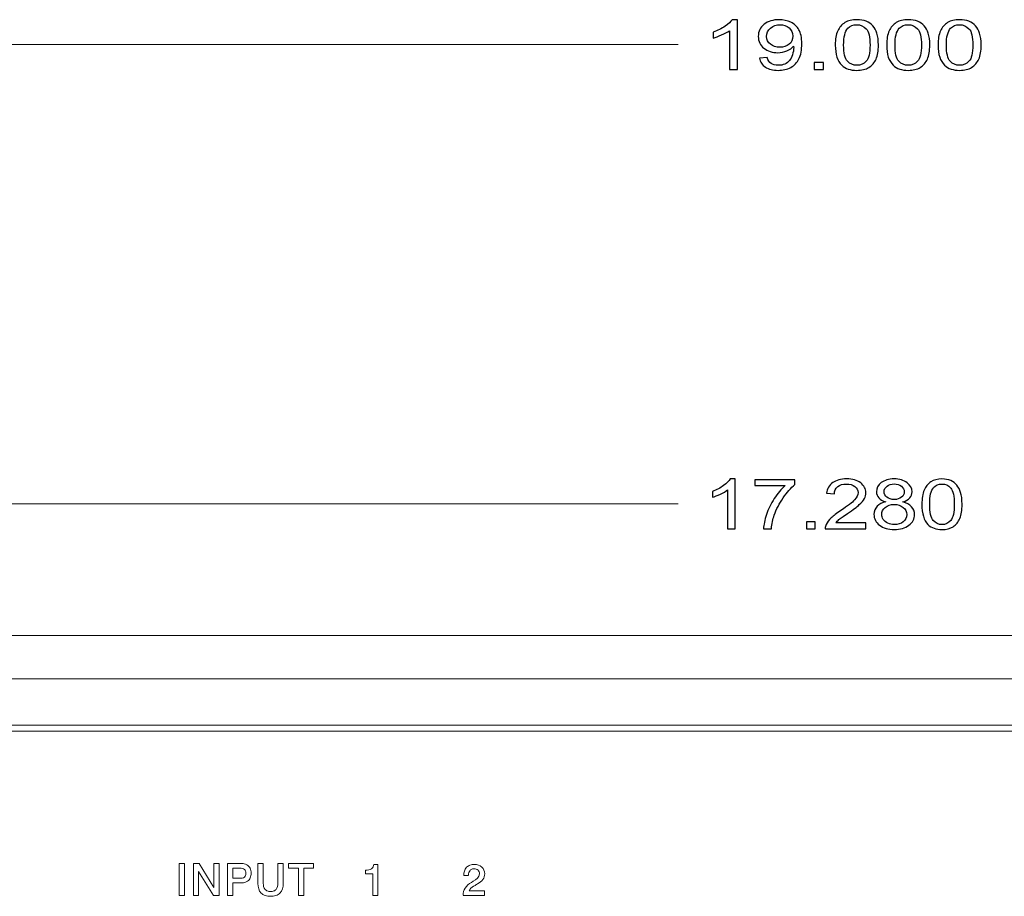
# Model space of a CAD drawing. Header units: inches. Extents: x 0 to 54.8, y -1.5 to 18.4.
# Tile 7 of 43: x 7.4 to 9.9, y 1 to 3.2. Entities that reach past the tile are written whole.
import ezdxf

# ---------------------------------------------------------------- set-up
doc = ezdxf.new("R2010")
doc.units = ezdxf.units.IN
doc.header["$MEASUREMENT"] = 0
doc.layers.get('0').update_dxf_attribs({"color": 8})
doc.layers.add('DIM', color=5, linetype='Continuous')
doc.layers.add('SCREEN', color=5, linetype='Continuous')

msp = doc.modelspace()

# ---------------------------------------------------------------- linework, layer by layer
at = {"lineweight": 5}
for points in [[(18.14, 1.7), (18.14, 1.7), (0.86, 1.7), (0.86, 1.7)], [(18.14, 1.591), (18.14, 1.591), (0.86, 1.591), (0.86, 1.591)], [(18.14, 1.475), (18.14, 1.475), (0.86, 1.475), (0.86, 1.475)], [(18.125, 1.46), (18.125, 1.46), (0.875, 1.46), (0.875, 1.46)]]:
    msp.add_open_spline(points, degree=3, dxfattribs=at)
at = {"layer": 'DIM'}
for points, knots in [([(9.2112, 3.1177), (9.2112, 3.1177), (9.1909, 3.1177), (9.1909, 3.1177), (9.1909, 3.1177), (9.1909, 3.1177), (9.1909, 3.215), (9.1909, 3.215), (9.1909, 3.215), (9.186, 3.2115), (9.1796, 3.208), (9.1716, 3.2045), (9.1716, 3.2045), (9.1636, 3.201), (9.1565, 3.1983), (9.1502, 3.1966), (9.1502, 3.1966), (9.1502, 3.1966), (9.1502, 3.2113), (9.1502, 3.2113), (9.1502, 3.2113), (9.1616, 3.2153), (9.1715, 3.2202), (9.18, 3.2259), (9.18, 3.2259), (9.1885, 3.2316), (9.1946, 3.2372), (9.1981, 3.2425), (9.1981, 3.2425), (9.1981, 3.2425), (9.2112, 3.2425), (9.2112, 3.2425), (9.2112, 3.2425), (9.2112, 3.2425), (9.2112, 3.1177), (9.2112, 3.1177)], [0, 0, 0, 0, 0.111111, 0.111111, 0.111111, 0.111111, 0.222222, 0.222222, 0.222222, 0.222222, 0.333333, 0.333333, 0.333333, 0.333333, 0.444444, 0.444444, 0.444444, 0.444444, 0.555556, 0.555556, 0.555556, 0.555556, 0.666667, 0.666667, 0.666667, 0.666667, 0.777778, 0.777778, 0.777778, 0.777778, 0.888889, 0.888889, 0.888889, 0.888889, 1, 1, 1, 1]), ([(9.2663, 3.1465), (9.2663, 3.1465), (9.2859, 3.1478), (9.2859, 3.1478), (9.2859, 3.1478), (9.2875, 3.1409), (9.2907, 3.1359), (9.2954, 3.1328), (9.2954, 3.1328), (9.3, 3.1297), (9.306, 3.1282), (9.3133, 3.1282), (9.3133, 3.1282), (9.3196, 3.1282), (9.325, 3.1292), (9.3298, 3.1314), (9.3298, 3.1314), (9.3345, 3.1335), (9.3383, 3.1364), (9.3413, 3.14), (9.3413, 3.14), (9.3444, 3.1436), (9.3469, 3.1484), (9.3489, 3.1545), (9.3489, 3.1545), (9.3509, 3.1606), (9.352, 3.1668), (9.352, 3.1732), (9.352, 3.1732), (9.352, 3.1738), (9.3519, 3.1749), (9.3518, 3.1762), (9.3518, 3.1762), (9.3478, 3.1714), (9.3422, 3.1674), (9.3352, 3.1644), (9.3352, 3.1644), (9.3281, 3.1614), (9.3205, 3.1599), (9.3123, 3.1599), (9.3123, 3.1599), (9.2986, 3.1599), (9.287, 3.1636), (9.2775, 3.1711), (9.2775, 3.1711), (9.268, 3.1785), (9.2633, 3.1883), (9.2633, 3.2006), (9.2633, 3.2006), (9.2633, 3.2132), (9.2682, 3.2233), (9.2781, 3.231), (9.2781, 3.231), (9.288, 3.2387), (9.3004, 3.2425), (9.3154, 3.2425), (9.3154, 3.2425), (9.3261, 3.2425), (9.336, 3.2403), (9.3449, 3.236), (9.3449, 3.236), (9.3538, 3.2317), (9.3606, 3.2254), (9.3652, 3.2174), (9.3652, 3.2174), (9.3699, 3.2094), (9.3722, 3.1977), (9.3722, 3.1824), (9.3722, 3.1824), (9.3722, 3.1666), (9.3699, 3.1539), (9.3653, 3.1445), (9.3653, 3.1445), (9.3607, 3.1351), (9.3539, 3.1279), (9.3448, 3.123), (9.3448, 3.123), (9.3357, 3.1181), (9.3251, 3.1156), (9.3129, 3.1156), (9.3129, 3.1156), (9.2999, 3.1156), (9.2893, 3.1183), (9.2811, 3.1237), (9.2811, 3.1237), (9.2729, 3.1291), (9.268, 3.1367), (9.2663, 3.1465)], [0, 0, 0, 0, 0.045455, 0.045455, 0.045455, 0.045455, 0.090909, 0.090909, 0.090909, 0.090909, 0.136364, 0.136364, 0.136364, 0.136364, 0.181818, 0.181818, 0.181818, 0.181818, 0.227273, 0.227273, 0.227273, 0.227273, 0.272727, 0.272727, 0.272727, 0.272727, 0.318182, 0.318182, 0.318182, 0.318182, 0.363636, 0.363636, 0.363636, 0.363636, 0.409091, 0.409091, 0.409091, 0.409091, 0.454545, 0.454545, 0.454545, 0.454545, 0.5, 0.5, 0.5, 0.5, 0.545455, 0.545455, 0.545455, 0.545455, 0.590909, 0.590909, 0.590909, 0.590909, 0.636364, 0.636364, 0.636364, 0.636364, 0.681818, 0.681818, 0.681818, 0.681818, 0.727273, 0.727273, 0.727273, 0.727273, 0.772727, 0.772727, 0.772727, 0.772727, 0.818182, 0.818182, 0.818182, 0.818182, 0.863636, 0.863636, 0.863636, 0.863636, 0.909091, 0.909091, 0.909091, 0.909091, 0.954545, 0.954545, 0.954545, 0.954545, 1, 1, 1, 1]), ([(9.4562, 3.179), (9.4562, 3.1937), (9.4582, 3.2056), (9.4623, 3.2145), (9.4623, 3.2145), (9.4663, 3.2235), (9.4723, 3.2304), (9.4803, 3.2352), (9.4803, 3.2352), (9.4882, 3.2401), (9.4982, 3.2425), (9.5102, 3.2425), (9.5102, 3.2425), (9.5191, 3.2425), (9.5269, 3.2412), (9.5336, 3.2385), (9.5336, 3.2385), (9.5403, 3.2358), (9.5458, 3.2319), (9.5502, 3.2269), (9.5502, 3.2269), (9.5546, 3.2218), (9.558, 3.2157), (9.5605, 3.2084), (9.5605, 3.2084), (9.563, 3.2011), (9.5642, 3.1914), (9.5642, 3.179), (9.5642, 3.179), (9.5642, 3.1644), (9.5622, 3.1527), (9.5583, 3.1437), (9.5583, 3.1437), (9.5542, 3.1348), (9.5483, 3.1278), (9.5403, 3.1229), (9.5403, 3.1229), (9.5324, 3.1181), (9.5224, 3.1156), (9.5102, 3.1156), (9.5102, 3.1156), (9.4942, 3.1156), (9.4817, 3.1199), (9.4726, 3.1285), (9.4726, 3.1285), (9.4617, 3.1388), (9.4562, 3.1557), (9.4562, 3.179)], [0, 0, 0, 0, 0.083333, 0.083333, 0.083333, 0.083333, 0.166667, 0.166667, 0.166667, 0.166667, 0.25, 0.25, 0.25, 0.25, 0.333333, 0.333333, 0.333333, 0.333333, 0.416667, 0.416667, 0.416667, 0.416667, 0.5, 0.5, 0.5, 0.5, 0.583333, 0.583333, 0.583333, 0.583333, 0.666667, 0.666667, 0.666667, 0.666667, 0.75, 0.75, 0.75, 0.75, 0.833333, 0.833333, 0.833333, 0.833333, 0.916667, 0.916667, 0.916667, 0.916667, 1, 1, 1, 1]), ([(9.5849, 3.179), (9.5849, 3.1937), (9.5869, 3.2056), (9.591, 3.2145), (9.591, 3.2145), (9.595, 3.2235), (9.601, 3.2304), (9.6089, 3.2352), (9.6089, 3.2352), (9.6169, 3.2401), (9.6269, 3.2425), (9.6389, 3.2425), (9.6389, 3.2425), (9.6478, 3.2425), (9.6556, 3.2412), (9.6623, 3.2385), (9.6623, 3.2385), (9.669, 3.2358), (9.6745, 3.2319), (9.6789, 3.2269), (9.6789, 3.2269), (9.6833, 3.2218), (9.6867, 3.2157), (9.6892, 3.2084), (9.6892, 3.2084), (9.6917, 3.2011), (9.6929, 3.1914), (9.6929, 3.179), (9.6929, 3.179), (9.6929, 3.1644), (9.6909, 3.1527), (9.6869, 3.1437), (9.6869, 3.1437), (9.6829, 3.1348), (9.6769, 3.1278), (9.669, 3.1229), (9.669, 3.1229), (9.6611, 3.1181), (9.651, 3.1156), (9.6389, 3.1156), (9.6389, 3.1156), (9.6229, 3.1156), (9.6104, 3.1199), (9.6013, 3.1285), (9.6013, 3.1285), (9.5904, 3.1388), (9.5849, 3.1557), (9.5849, 3.179)], [0, 0, 0, 0, 0.083333, 0.083333, 0.083333, 0.083333, 0.166667, 0.166667, 0.166667, 0.166667, 0.25, 0.25, 0.25, 0.25, 0.333333, 0.333333, 0.333333, 0.333333, 0.416667, 0.416667, 0.416667, 0.416667, 0.5, 0.5, 0.5, 0.5, 0.583333, 0.583333, 0.583333, 0.583333, 0.666667, 0.666667, 0.666667, 0.666667, 0.75, 0.75, 0.75, 0.75, 0.833333, 0.833333, 0.833333, 0.833333, 0.916667, 0.916667, 0.916667, 0.916667, 1, 1, 1, 1]), ([(9.7136, 3.179), (9.7136, 3.1937), (9.7156, 3.2056), (9.7196, 3.2145), (9.7196, 3.2145), (9.7236, 3.2235), (9.7296, 3.2304), (9.7376, 3.2352), (9.7376, 3.2352), (9.7455, 3.2401), (9.7555, 3.2425), (9.7676, 3.2425), (9.7676, 3.2425), (9.7765, 3.2425), (9.7843, 3.2412), (9.791, 3.2385), (9.791, 3.2385), (9.7977, 3.2358), (9.8032, 3.2319), (9.8076, 3.2269), (9.8076, 3.2269), (9.8119, 3.2218), (9.8154, 3.2157), (9.8178, 3.2084), (9.8178, 3.2084), (9.8203, 3.2011), (9.8216, 3.1914), (9.8216, 3.179), (9.8216, 3.179), (9.8216, 3.1644), (9.8196, 3.1527), (9.8156, 3.1437), (9.8156, 3.1437), (9.8116, 3.1348), (9.8056, 3.1278), (9.7977, 3.1229), (9.7977, 3.1229), (9.7897, 3.1181), (9.7797, 3.1156), (9.7676, 3.1156), (9.7676, 3.1156), (9.7516, 3.1156), (9.7391, 3.1199), (9.73, 3.1285), (9.73, 3.1285), (9.719, 3.1388), (9.7136, 3.1557), (9.7136, 3.179)], [0, 0, 0, 0, 0.083333, 0.083333, 0.083333, 0.083333, 0.166667, 0.166667, 0.166667, 0.166667, 0.25, 0.25, 0.25, 0.25, 0.333333, 0.333333, 0.333333, 0.333333, 0.416667, 0.416667, 0.416667, 0.416667, 0.5, 0.5, 0.5, 0.5, 0.583333, 0.583333, 0.583333, 0.583333, 0.666667, 0.666667, 0.666667, 0.666667, 0.75, 0.75, 0.75, 0.75, 0.833333, 0.833333, 0.833333, 0.833333, 0.916667, 0.916667, 0.916667, 0.916667, 1, 1, 1, 1]), ([(9.3496, 3.2013), (9.3496, 3.2101), (9.3465, 3.217), (9.3403, 3.2222), (9.3403, 3.2222), (9.334, 3.2273), (9.3266, 3.2299), (9.3178, 3.2299), (9.3178, 3.2299), (9.3088, 3.2299), (9.3009, 3.2271), (9.2942, 3.2216), (9.2942, 3.2216), (9.2875, 3.216), (9.2842, 3.2089), (9.2842, 3.2001), (9.2842, 3.2001), (9.2842, 3.1921), (9.2874, 3.1857), (9.2937, 3.1808), (9.2937, 3.1808), (9.3001, 3.1758), (9.3079, 3.1734), (9.3173, 3.1734), (9.3173, 3.1734), (9.3267, 3.1734), (9.3344, 3.1758), (9.3405, 3.1808), (9.3405, 3.1808), (9.3466, 3.1857), (9.3496, 3.1926), (9.3496, 3.2013)], [0, 0, 0, 0, 0.125, 0.125, 0.125, 0.125, 0.25, 0.25, 0.25, 0.25, 0.375, 0.375, 0.375, 0.375, 0.5, 0.5, 0.5, 0.5, 0.625, 0.625, 0.625, 0.625, 0.75, 0.75, 0.75, 0.75, 0.875, 0.875, 0.875, 0.875, 1, 1, 1, 1]), ([(9.4771, 3.179), (9.4771, 3.1586), (9.4803, 3.1451), (9.4867, 3.1383), (9.4867, 3.1383), (9.4931, 3.1315), (9.5009, 3.1282), (9.5102, 3.1282), (9.5102, 3.1282), (9.5196, 3.1282), (9.5274, 3.1316), (9.5338, 3.1383), (9.5338, 3.1383), (9.5401, 3.1451), (9.5433, 3.1587), (9.5433, 3.179), (9.5433, 3.179), (9.5433, 3.1995), (9.5401, 3.2131), (9.5338, 3.2198), (9.5338, 3.2198), (9.5274, 3.2265), (9.5195, 3.2299), (9.51, 3.2299), (9.51, 3.2299), (9.5006, 3.2299), (9.4932, 3.2269), (9.4876, 3.221), (9.4876, 3.221), (9.4806, 3.2134), (9.4771, 3.1994), (9.4771, 3.179)], [0, 0, 0, 0, 0.125, 0.125, 0.125, 0.125, 0.25, 0.25, 0.25, 0.25, 0.375, 0.375, 0.375, 0.375, 0.5, 0.5, 0.5, 0.5, 0.625, 0.625, 0.625, 0.625, 0.75, 0.75, 0.75, 0.75, 0.875, 0.875, 0.875, 0.875, 1, 1, 1, 1]), ([(9.6058, 3.179), (9.6058, 3.1586), (9.609, 3.1451), (9.6154, 3.1383), (9.6154, 3.1383), (9.6217, 3.1315), (9.6296, 3.1282), (9.6389, 3.1282), (9.6389, 3.1282), (9.6483, 3.1282), (9.6561, 3.1316), (9.6624, 3.1383), (9.6624, 3.1383), (9.6688, 3.1451), (9.672, 3.1587), (9.672, 3.179), (9.672, 3.179), (9.672, 3.1995), (9.6688, 3.2131), (9.6624, 3.2198), (9.6624, 3.2198), (9.6561, 3.2265), (9.6482, 3.2299), (9.6387, 3.2299), (9.6387, 3.2299), (9.6293, 3.2299), (9.6219, 3.2269), (9.6163, 3.221), (9.6163, 3.221), (9.6093, 3.2134), (9.6058, 3.1994), (9.6058, 3.179)], [0, 0, 0, 0, 0.125, 0.125, 0.125, 0.125, 0.25, 0.25, 0.25, 0.25, 0.375, 0.375, 0.375, 0.375, 0.5, 0.5, 0.5, 0.5, 0.625, 0.625, 0.625, 0.625, 0.75, 0.75, 0.75, 0.75, 0.875, 0.875, 0.875, 0.875, 1, 1, 1, 1]), ([(9.7345, 3.179), (9.7345, 3.1586), (9.7377, 3.1451), (9.744, 3.1383), (9.744, 3.1383), (9.7504, 3.1315), (9.7582, 3.1282), (9.7676, 3.1282), (9.7676, 3.1282), (9.7769, 3.1282), (9.7848, 3.1316), (9.7911, 3.1383), (9.7911, 3.1383), (9.7975, 3.1451), (9.8007, 3.1587), (9.8007, 3.179), (9.8007, 3.179), (9.8007, 3.1995), (9.7975, 3.2131), (9.7911, 3.2198), (9.7911, 3.2198), (9.7848, 3.2265), (9.7769, 3.2299), (9.7674, 3.2299), (9.7674, 3.2299), (9.758, 3.2299), (9.7505, 3.2269), (9.745, 3.221), (9.745, 3.221), (9.738, 3.2134), (9.7345, 3.1994), (9.7345, 3.179)], [0, 0, 0, 0, 0.125, 0.125, 0.125, 0.125, 0.25, 0.25, 0.25, 0.25, 0.375, 0.375, 0.375, 0.375, 0.5, 0.5, 0.5, 0.5, 0.625, 0.625, 0.625, 0.625, 0.75, 0.75, 0.75, 0.75, 0.875, 0.875, 0.875, 0.875, 1, 1, 1, 1]), ([(9.4034, 3.1177), (9.4034, 3.1177), (9.4034, 3.1351), (9.4034, 3.1351), (9.4034, 3.1351), (9.4034, 3.1351), (9.4265, 3.1351), (9.4265, 3.1351), (9.4265, 3.1351), (9.4265, 3.1351), (9.4265, 3.1177), (9.4265, 3.1177), (9.4265, 3.1177), (9.4265, 3.1177), (9.4034, 3.1177), (9.4034, 3.1177)], [0, 0, 0, 0, 0.25, 0.25, 0.25, 0.25, 0.5, 0.5, 0.5, 0.5, 0.75, 0.75, 0.75, 0.75, 1, 1, 1, 1]), ([(9.2053, 1.9671), (9.2053, 1.9671), (9.1863, 1.9671), (9.1863, 1.9671), (9.1863, 1.9671), (9.1863, 1.9671), (9.1863, 2.0643), (9.1863, 2.0643), (9.1863, 2.0643), (9.1818, 2.0608), (9.1758, 2.0573), (9.1684, 2.0538), (9.1684, 2.0538), (9.161, 2.0503), (9.1543, 2.0477), (9.1484, 2.0459), (9.1484, 2.0459), (9.1484, 2.0459), (9.1484, 2.0606), (9.1484, 2.0606), (9.1484, 2.0606), (9.159, 2.0647), (9.1683, 2.0695), (9.1762, 2.0752), (9.1762, 2.0752), (9.1841, 2.081), (9.1898, 2.0865), (9.1931, 2.0919), (9.1931, 2.0919), (9.1931, 2.0919), (9.2053, 2.0919), (9.2053, 2.0919), (9.2053, 2.0919), (9.2053, 2.0919), (9.2053, 1.9671), (9.2053, 1.9671)], [0, 0, 0, 0, 0.111111, 0.111111, 0.111111, 0.111111, 0.222222, 0.222222, 0.222222, 0.222222, 0.333333, 0.333333, 0.333333, 0.333333, 0.444444, 0.444444, 0.444444, 0.444444, 0.555556, 0.555556, 0.555556, 0.555556, 0.666667, 0.666667, 0.666667, 0.666667, 0.777778, 0.777778, 0.777778, 0.777778, 0.888889, 0.888889, 0.888889, 0.888889, 1, 1, 1, 1]), ([(9.255, 2.0751), (9.255, 2.0751), (9.255, 2.0897), (9.255, 2.0897), (9.255, 2.0897), (9.255, 2.0897), (9.3549, 2.0897), (9.3549, 2.0897), (9.3549, 2.0897), (9.3549, 2.0897), (9.3549, 2.0779), (9.3549, 2.0779), (9.3549, 2.0779), (9.3451, 2.0694), (9.3353, 2.0582), (9.3257, 2.0443), (9.3257, 2.0443), (9.316, 2.0304), (9.3086, 2.016), (9.3033, 2.0012), (9.3033, 2.0012), (9.2995, 1.9908), (9.2971, 1.9795), (9.2961, 1.9671), (9.2961, 1.9671), (9.2961, 1.9671), (9.2766, 1.9671), (9.2766, 1.9671), (9.2766, 1.9671), (9.2768, 1.9769), (9.2792, 1.9887), (9.2838, 2.0025), (9.2838, 2.0025), (9.2883, 2.0163), (9.2949, 2.0297), (9.3034, 2.0426), (9.3034, 2.0426), (9.3119, 2.0554), (9.321, 2.0663), (9.3306, 2.0751), (9.3306, 2.0751), (9.3306, 2.0751), (9.255, 2.0751), (9.255, 2.0751)], [0, 0, 0, 0, 0.090909, 0.090909, 0.090909, 0.090909, 0.181818, 0.181818, 0.181818, 0.181818, 0.272727, 0.272727, 0.272727, 0.272727, 0.363636, 0.363636, 0.363636, 0.363636, 0.454545, 0.454545, 0.454545, 0.454545, 0.545455, 0.545455, 0.545455, 0.545455, 0.636364, 0.636364, 0.636364, 0.636364, 0.727273, 0.727273, 0.727273, 0.727273, 0.818182, 0.818182, 0.818182, 0.818182, 0.909091, 0.909091, 0.909091, 0.909091, 1, 1, 1, 1]), ([(9.533, 1.9817), (9.533, 1.9817), (9.533, 1.9671), (9.533, 1.9671), (9.533, 1.9671), (9.533, 1.9671), (9.4311, 1.9671), (9.4311, 1.9671), (9.4311, 1.9671), (9.4309, 1.9707), (9.4316, 1.9743), (9.4333, 1.9777), (9.4333, 1.9777), (9.4358, 1.9833), (9.44, 1.9888), (9.4457, 1.9942), (9.4457, 1.9942), (9.4515, 1.9996), (9.4597, 2.0059), (9.4705, 2.013), (9.4705, 2.013), (9.4873, 2.0241), (9.4986, 2.0329), (9.5045, 2.0394), (9.5045, 2.0394), (9.5104, 2.0458), (9.5133, 2.0519), (9.5133, 2.0577), (9.5133, 2.0577), (9.5133, 2.0637), (9.5106, 2.0688), (9.5053, 2.073), (9.5053, 2.073), (9.4999, 2.0771), (9.4929, 2.0792), (9.4843, 2.0792), (9.4843, 2.0792), (9.4752, 2.0792), (9.4679, 2.077), (9.4624, 2.0726), (9.4624, 2.0726), (9.4569, 2.0682), (9.4541, 2.0621), (9.4541, 2.0543), (9.4541, 2.0543), (9.4541, 2.0543), (9.4346, 2.0559), (9.4346, 2.0559), (9.4346, 2.0559), (9.4359, 2.0676), (9.441, 2.0765), (9.4497, 2.0827), (9.4497, 2.0827), (9.4584, 2.0888), (9.4701, 2.0919), (9.4847, 2.0919), (9.4847, 2.0919), (9.4995, 2.0919), (9.5112, 2.0885), (9.5198, 2.0819), (9.5198, 2.0819), (9.5285, 2.0753), (9.5328, 2.0671), (9.5328, 2.0573), (9.5328, 2.0573), (9.5328, 2.0524), (9.5315, 2.0475), (9.529, 2.0427), (9.529, 2.0427), (9.5265, 2.0379), (9.5223, 2.0328), (9.5164, 2.0275), (9.5164, 2.0275), (9.5106, 2.0222), (9.5008, 2.0149), (9.4872, 2.0056), (9.4872, 2.0056), (9.4759, 1.9979), (9.4686, 1.9927), (9.4654, 1.99), (9.4654, 1.99), (9.4621, 1.9873), (9.4595, 1.9845), (9.4573, 1.9817), (9.4573, 1.9817), (9.4573, 1.9817), (9.533, 1.9817), (9.533, 1.9817)], [0, 0, 0, 0, 0.045455, 0.045455, 0.045455, 0.045455, 0.090909, 0.090909, 0.090909, 0.090909, 0.136364, 0.136364, 0.136364, 0.136364, 0.181818, 0.181818, 0.181818, 0.181818, 0.227273, 0.227273, 0.227273, 0.227273, 0.272727, 0.272727, 0.272727, 0.272727, 0.318182, 0.318182, 0.318182, 0.318182, 0.363636, 0.363636, 0.363636, 0.363636, 0.409091, 0.409091, 0.409091, 0.409091, 0.454545, 0.454545, 0.454545, 0.454545, 0.5, 0.5, 0.5, 0.5, 0.545455, 0.545455, 0.545455, 0.545455, 0.590909, 0.590909, 0.590909, 0.590909, 0.636364, 0.636364, 0.636364, 0.636364, 0.681818, 0.681818, 0.681818, 0.681818, 0.727273, 0.727273, 0.727273, 0.727273, 0.772727, 0.772727, 0.772727, 0.772727, 0.818182, 0.818182, 0.818182, 0.818182, 0.863636, 0.863636, 0.863636, 0.863636, 0.909091, 0.909091, 0.909091, 0.909091, 0.954545, 0.954545, 0.954545, 0.954545, 1, 1, 1, 1]), ([(9.5825, 2.0345), (9.5746, 2.0368), (9.5688, 2.0401), (9.565, 2.0444), (9.565, 2.0444), (9.5612, 2.0487), (9.5593, 2.0538), (9.5593, 2.0598), (9.5593, 2.0598), (9.5593, 2.0689), (9.5633, 2.0764), (9.5714, 2.0826), (9.5714, 2.0826), (9.5795, 2.0888), (9.5902, 2.0919), (9.6036, 2.0919), (9.6036, 2.0919), (9.617, 2.0919), (9.6279, 2.0887), (9.6361, 2.0824), (9.6361, 2.0824), (9.6443, 2.0761), (9.6484, 2.0684), (9.6484, 2.0594), (9.6484, 2.0594), (9.6484, 2.0536), (9.6465, 2.0486), (9.6428, 2.0443), (9.6428, 2.0443), (9.639, 2.0401), (9.6333, 2.0368), (9.6257, 2.0345), (9.6257, 2.0345), (9.6351, 2.032), (9.6424, 2.028), (9.6473, 2.0224), (9.6473, 2.0224), (9.6522, 2.0169), (9.6547, 2.0103), (9.6547, 2.0026), (9.6547, 2.0026), (9.6547, 1.992), (9.65, 1.983), (9.6407, 1.9758), (9.6407, 1.9758), (9.6314, 1.9686), (9.6191, 1.965), (9.6039, 1.965), (9.6039, 1.965), (9.5887, 1.965), (9.5764, 1.9686), (9.5671, 1.9758), (9.5671, 1.9758), (9.5577, 1.9831), (9.5531, 1.9922), (9.5531, 2.003), (9.5531, 2.003), (9.5531, 2.0111), (9.5556, 2.0179), (9.5607, 2.0233), (9.5607, 2.0233), (9.5658, 2.0288), (9.573, 2.0325), (9.5825, 2.0345)], [0, 0, 0, 0, 0.0625, 0.0625, 0.0625, 0.0625, 0.125, 0.125, 0.125, 0.125, 0.1875, 0.1875, 0.1875, 0.1875, 0.25, 0.25, 0.25, 0.25, 0.3125, 0.3125, 0.3125, 0.3125, 0.375, 0.375, 0.375, 0.375, 0.4375, 0.4375, 0.4375, 0.4375, 0.5, 0.5, 0.5, 0.5, 0.5625, 0.5625, 0.5625, 0.5625, 0.625, 0.625, 0.625, 0.625, 0.6875, 0.6875, 0.6875, 0.6875, 0.75, 0.75, 0.75, 0.75, 0.8125, 0.8125, 0.8125, 0.8125, 0.875, 0.875, 0.875, 0.875, 0.9375, 0.9375, 0.9375, 0.9375, 1, 1, 1, 1]), ([(9.5786, 2.0603), (9.5786, 2.0545), (9.581, 2.0496), (9.5857, 2.0459), (9.5857, 2.0459), (9.5904, 2.0422), (9.5965, 2.0403), (9.604, 2.0403), (9.604, 2.0403), (9.6113, 2.0403), (9.6173, 2.0422), (9.622, 2.0459), (9.622, 2.0459), (9.6266, 2.0496), (9.6289, 2.0541), (9.6289, 2.0595), (9.6289, 2.0595), (9.6289, 2.0651), (9.6266, 2.0698), (9.6217, 2.0736), (9.6217, 2.0736), (9.6169, 2.0774), (9.611, 2.0793), (9.6038, 2.0793), (9.6038, 2.0793), (9.5966, 2.0793), (9.5906, 2.0774), (9.5858, 2.0737), (9.5858, 2.0737), (9.581, 2.07), (9.5786, 2.0655), (9.5786, 2.0603)], [0, 0, 0, 0, 0.125, 0.125, 0.125, 0.125, 0.25, 0.25, 0.25, 0.25, 0.375, 0.375, 0.375, 0.375, 0.5, 0.5, 0.5, 0.5, 0.625, 0.625, 0.625, 0.625, 0.75, 0.75, 0.75, 0.75, 0.875, 0.875, 0.875, 0.875, 1, 1, 1, 1]), ([(9.6731, 2.0284), (9.6731, 2.0431), (9.675, 2.0549), (9.6788, 2.0638), (9.6788, 2.0638), (9.6825, 2.0728), (9.6881, 2.0797), (9.6955, 2.0846), (9.6955, 2.0846), (9.7029, 2.0894), (9.7122, 2.0919), (9.7234, 2.0919), (9.7234, 2.0919), (9.7317, 2.0919), (9.739, 2.0905), (9.7452, 2.0878), (9.7452, 2.0878), (9.7514, 2.0852), (9.7566, 2.0813), (9.7607, 2.0762), (9.7607, 2.0762), (9.7647, 2.0711), (9.7679, 2.065), (9.7702, 2.0577), (9.7702, 2.0577), (9.7726, 2.0505), (9.7737, 2.0407), (9.7737, 2.0284), (9.7737, 2.0284), (9.7737, 2.0138), (9.7718, 2.002), (9.7681, 1.9931), (9.7681, 1.9931), (9.7644, 1.9841), (9.7588, 1.9772), (9.7514, 1.9723), (9.7514, 1.9723), (9.744, 1.9674), (9.7347, 1.965), (9.7234, 1.965), (9.7234, 1.965), (9.7085, 1.965), (9.6969, 1.9692), (9.6884, 1.9778), (9.6884, 1.9778), (9.6782, 1.9882), (9.6731, 2.005), (9.6731, 2.0284)], [0, 0, 0, 0, 0.083333, 0.083333, 0.083333, 0.083333, 0.166667, 0.166667, 0.166667, 0.166667, 0.25, 0.25, 0.25, 0.25, 0.333333, 0.333333, 0.333333, 0.333333, 0.416667, 0.416667, 0.416667, 0.416667, 0.5, 0.5, 0.5, 0.5, 0.583333, 0.583333, 0.583333, 0.583333, 0.666667, 0.666667, 0.666667, 0.666667, 0.75, 0.75, 0.75, 0.75, 0.833333, 0.833333, 0.833333, 0.833333, 0.916667, 0.916667, 0.916667, 0.916667, 1, 1, 1, 1]), ([(9.6926, 2.0284), (9.6926, 2.008), (9.6956, 1.9944), (9.7015, 1.9876), (9.7015, 1.9876), (9.7074, 1.9809), (9.7147, 1.9775), (9.7234, 1.9775), (9.7234, 1.9775), (9.7321, 1.9775), (9.7394, 1.9809), (9.7453, 1.9877), (9.7453, 1.9877), (9.7513, 1.9944), (9.7542, 2.008), (9.7542, 2.0284), (9.7542, 2.0284), (9.7542, 2.0488), (9.7513, 2.0624), (9.7453, 2.0691), (9.7453, 2.0691), (9.7394, 2.0759), (9.7321, 2.0792), (9.7232, 2.0792), (9.7232, 2.0792), (9.7145, 2.0792), (9.7076, 2.0762), (9.7024, 2.0703), (9.7024, 2.0703), (9.6959, 2.0628), (9.6926, 2.0488), (9.6926, 2.0284)], [0, 0, 0, 0, 0.125, 0.125, 0.125, 0.125, 0.25, 0.25, 0.25, 0.25, 0.375, 0.375, 0.375, 0.375, 0.5, 0.5, 0.5, 0.5, 0.625, 0.625, 0.625, 0.625, 0.75, 0.75, 0.75, 0.75, 0.875, 0.875, 0.875, 0.875, 1, 1, 1, 1]), ([(9.5725, 2.0029), (9.5725, 1.9986), (9.5738, 1.9944), (9.5764, 1.9903), (9.5764, 1.9903), (9.5789, 1.9862), (9.5827, 1.9831), (9.5878, 1.9808), (9.5878, 1.9808), (9.5929, 1.9786), (9.5983, 1.9775), (9.6041, 1.9775), (9.6041, 1.9775), (9.6132, 1.9775), (9.6206, 1.9798), (9.6265, 1.9845), (9.6265, 1.9845), (9.6324, 1.9892), (9.6354, 1.9952), (9.6354, 2.0024), (9.6354, 2.0024), (9.6354, 2.0098), (9.6323, 2.0159), (9.6263, 2.0207), (9.6263, 2.0207), (9.6202, 2.0255), (9.6126, 2.0279), (9.6035, 2.0279), (9.6035, 2.0279), (9.5946, 2.0279), (9.5872, 2.0255), (9.5813, 2.0207), (9.5813, 2.0207), (9.5755, 2.016), (9.5725, 2.01), (9.5725, 2.0029)], [0, 0, 0, 0, 0.111111, 0.111111, 0.111111, 0.111111, 0.222222, 0.222222, 0.222222, 0.222222, 0.333333, 0.333333, 0.333333, 0.333333, 0.444444, 0.444444, 0.444444, 0.444444, 0.555556, 0.555556, 0.555556, 0.555556, 0.666667, 0.666667, 0.666667, 0.666667, 0.777778, 0.777778, 0.777778, 0.777778, 0.888889, 0.888889, 0.888889, 0.888889, 1, 1, 1, 1]), ([(9.3842, 1.9671), (9.3842, 1.9671), (9.3842, 1.9845), (9.3842, 1.9845), (9.3842, 1.9845), (9.3842, 1.9845), (9.4058, 1.9845), (9.4058, 1.9845), (9.4058, 1.9845), (9.4058, 1.9845), (9.4058, 1.9671), (9.4058, 1.9671), (9.4058, 1.9671), (9.4058, 1.9671), (9.3842, 1.9671), (9.3842, 1.9671)], [0, 0, 0, 0, 0.25, 0.25, 0.25, 0.25, 0.5, 0.5, 0.5, 0.5, 0.75, 0.75, 0.75, 0.75, 1, 1, 1, 1])]:
    msp.add_open_spline(points, degree=3, knots=knots, dxfattribs=at)
at = {"layer": 'DIM', "lineweight": 5}
for points in [[(0, 3.1802), (0, 3.1802), (9.0625, 3.1802), (9.0625, 3.1802)], [(9.0625, 3.1802), (9.0625, 3.1802), (9.0625, 3.1802), (9.0625, 3.1802)], [(0.86, 2.0296), (0.86, 2.0296), (9.0625, 2.0296), (9.0625, 2.0296)], [(9.0625, 2.0296), (9.0625, 2.0296), (9.0625, 2.0296), (9.0625, 2.0296)]]:
    msp.add_open_spline(points, degree=3, dxfattribs=at)
at = {"layer": 'SCREEN', "lineweight": 5}
for points in [[(7.8133, 1.1283), (7.8133, 1.1283), (7.8133, 1.1283), (7.8133, 1.1283)], [(7.8133, 1.0484), (7.8133, 1.0484), (7.8133, 1.1283), (7.8133, 1.1283)], [(7.8133, 1.1283), (7.8133, 1.1283), (7.8266, 1.1283), (7.8266, 1.1283)], [(7.8266, 1.1283), (7.8266, 1.1283), (7.8266, 1.1283), (7.8266, 1.1283)], [(7.8266, 1.1283), (7.8266, 1.1283), (7.8266, 1.0484), (7.8266, 1.0484)], [(7.8266, 1.1283), (7.8266, 1.1283), (7.8266, 1.1283), (7.8266, 1.1283)], [(7.8486, 1.1283), (7.8486, 1.1283), (7.8486, 1.1283), (7.8486, 1.1283)], [(7.8486, 1.0484), (7.8486, 1.0484), (7.8486, 1.1283), (7.8486, 1.1283)], [(7.8486, 1.1283), (7.8486, 1.1283), (7.8627, 1.1283), (7.8627, 1.1283)], [(7.8627, 1.1283), (7.8627, 1.1283), (7.8999, 1.0685), (7.8999, 1.0685)], [(7.8627, 1.1283), (7.8627, 1.1283), (7.8627, 1.1283), (7.8627, 1.1283)], [(7.8999, 1.1283), (7.8999, 1.1283), (7.8999, 1.1283), (7.8999, 1.1283)], [(7.8999, 1.0685), (7.8999, 1.0685), (7.8999, 1.1283), (7.8999, 1.1283)], [(7.8999, 1.1283), (7.8999, 1.1283), (7.9127, 1.1283), (7.9127, 1.1283)], [(7.9127, 1.1283), (7.9127, 1.1283), (7.9127, 1.1283), (7.9127, 1.1283)], [(7.9127, 1.1283), (7.9127, 1.1283), (7.9127, 1.0484), (7.9127, 1.0484)], [(7.9127, 1.1283), (7.9127, 1.1283), (7.9127, 1.1283), (7.9127, 1.1283)], [(7.9343, 1.1283), (7.9343, 1.1283), (7.9343, 1.1283), (7.9343, 1.1283)], [(7.9343, 1.0484), (7.9343, 1.0484), (7.9343, 1.1283), (7.9343, 1.1283)], [(7.9343, 1.1283), (7.9343, 1.1283), (7.9647, 1.1283), (7.9647, 1.1283)], [(7.9476, 1.1167), (7.9476, 1.1167), (7.9476, 1.1167), (7.9476, 1.1167)], [(7.9476, 1.1167), (7.9476, 1.1167), (7.9476, 1.0915), (7.9476, 1.0915)], [(7.9656, 1.1167), (7.9656, 1.1167), (7.9476, 1.1167), (7.9476, 1.1167)], [(7.9647, 1.1283), (7.9647, 1.1283), (7.9647, 1.1283), (7.9647, 1.1283)], [(7.9656, 1.1167), (7.9656, 1.1167), (7.9656, 1.1167), (7.9656, 1.1167)], [(8.0102, 1.1283), (8.0102, 1.1283), (8.0102, 1.1283), (8.0102, 1.1283)], [(8.0102, 1.0779), (8.0102, 1.0779), (8.0102, 1.1283), (8.0102, 1.1283)], [(8.0102, 1.1283), (8.0102, 1.1283), (8.0236, 1.1283), (8.0236, 1.1283)], [(8.0236, 1.1283), (8.0236, 1.1283), (8.0236, 1.1283), (8.0236, 1.1283)], [(8.0236, 1.1283), (8.0236, 1.1283), (8.0236, 1.0786), (8.0236, 1.0786)], [(8.0236, 1.1283), (8.0236, 1.1283), (8.0236, 1.1283), (8.0236, 1.1283)], [(8.0601, 1.1283), (8.0601, 1.1283), (8.0601, 1.1283), (8.0601, 1.1283)], [(8.0601, 1.0786), (8.0601, 1.0786), (8.0601, 1.1283), (8.0601, 1.1283)], [(8.0601, 1.1283), (8.0601, 1.1283), (8.0735, 1.1283), (8.0735, 1.1283)], [(8.0735, 1.1283), (8.0735, 1.1283), (8.0735, 1.1283), (8.0735, 1.1283)], [(8.0735, 1.1283), (8.0735, 1.1283), (8.0735, 1.0779), (8.0735, 1.0779)], [(8.0735, 1.1283), (8.0735, 1.1283), (8.0735, 1.1283), (8.0735, 1.1283)], [(8.0871, 1.1283), (8.0871, 1.1283), (8.0871, 1.1283), (8.0871, 1.1283)], [(8.0871, 1.1166), (8.0871, 1.1166), (8.0871, 1.1283), (8.0871, 1.1283)], [(8.0871, 1.1283), (8.0871, 1.1283), (8.1495, 1.1283), (8.1495, 1.1283)], [(8.1117, 1.1166), (8.1117, 1.1166), (8.0871, 1.1166), (8.0871, 1.1166)], [(8.1117, 1.1166), (8.1117, 1.1166), (8.1117, 1.1166), (8.1117, 1.1166)], [(8.1117, 1.0484), (8.1117, 1.0484), (8.1117, 1.1166), (8.1117, 1.1166)], [(8.1117, 1.1166), (8.1117, 1.1166), (8.1117, 1.1166), (8.1117, 1.1166)], [(8.125, 1.1166), (8.125, 1.1166), (8.125, 1.1166), (8.125, 1.1166)], [(8.125, 1.1166), (8.125, 1.1166), (8.125, 1.0484), (8.125, 1.0484)], [(8.1495, 1.1166), (8.1495, 1.1166), (8.125, 1.1166), (8.125, 1.1166)], [(8.1495, 1.1283), (8.1495, 1.1283), (8.1495, 1.1283), (8.1495, 1.1283)], [(8.1495, 1.1283), (8.1495, 1.1283), (8.1495, 1.1166), (8.1495, 1.1166)], [(8.1495, 1.1283), (8.1495, 1.1283), (8.1495, 1.1283), (8.1495, 1.1283)], [(8.1495, 1.1166), (8.1495, 1.1166), (8.1495, 1.1166), (8.1495, 1.1166)], [(8.2796, 1.1116), (8.2796, 1.1116), (8.2796, 1.1116), (8.2796, 1.1116)], [(8.2796, 1.1026), (8.2796, 1.1026), (8.2796, 1.1116), (8.2796, 1.1116)], [(8.3005, 1.1261), (8.3005, 1.1261), (8.3102, 1.1261), (8.3102, 1.1261)], [(8.3102, 1.1261), (8.3102, 1.1261), (8.3102, 1.1261), (8.3102, 1.1261)], [(8.3102, 1.1261), (8.3102, 1.1261), (8.3102, 1.0484), (8.3102, 1.0484)], [(8.3102, 1.1261), (8.3102, 1.1261), (8.3102, 1.1261), (8.3102, 1.1261)], [(7.8613, 1.1082), (7.8613, 1.1082), (7.8613, 1.1082), (7.8613, 1.1082)], [(7.8613, 1.1082), (7.8613, 1.1082), (7.8613, 1.0484), (7.8613, 1.0484)], [(7.8988, 1.0484), (7.8988, 1.0484), (7.8613, 1.1082), (7.8613, 1.1082)], [(7.9476, 1.0915), (7.9476, 1.0915), (7.9649, 1.0915), (7.9649, 1.0915)], [(7.9649, 1.0915), (7.9649, 1.0915), (7.9649, 1.0915), (7.9649, 1.0915)], [(8.2978, 1.1026), (8.2978, 1.1026), (8.2796, 1.1026), (8.2796, 1.1026)], [(8.2978, 1.1026), (8.2978, 1.1026), (8.2978, 1.1026), (8.2978, 1.1026)], [(8.2978, 1.0484), (8.2978, 1.0484), (8.2978, 1.1026), (8.2978, 1.1026)], [(8.2978, 1.1026), (8.2978, 1.1026), (8.2978, 1.1026), (8.2978, 1.1026)], [(8.5377, 1.0982), (8.5377, 1.0982), (8.5257, 1.0982), (8.5257, 1.0982)], [(8.5377, 1.0982), (8.5377, 1.0982), (8.5377, 1.0982), (8.5377, 1.0982)], [(7.9476, 1.0799), (7.9476, 1.0799), (7.9476, 1.0799), (7.9476, 1.0799)], [(7.9476, 1.0799), (7.9476, 1.0799), (7.9476, 1.0484), (7.9476, 1.0484)], [(7.9657, 1.0799), (7.9657, 1.0799), (7.9476, 1.0799), (7.9476, 1.0799)], [(7.9657, 1.0799), (7.9657, 1.0799), (7.9657, 1.0799), (7.9657, 1.0799)], [(8.5449, 1.081), (8.5449, 1.081), (8.5494, 1.0837), (8.5494, 1.0837)], [(8.5494, 1.0837), (8.5494, 1.0837), (8.5494, 1.0837), (8.5494, 1.0837)], [(8.5601, 1.0771), (8.5601, 1.0771), (8.5579, 1.0759), (8.5579, 1.0759)], [(8.5601, 1.0771), (8.5601, 1.0771), (8.5601, 1.0771), (8.5601, 1.0771)], [(7.8266, 1.0484), (7.8266, 1.0484), (7.8133, 1.0484), (7.8133, 1.0484)], [(7.8266, 1.0484), (7.8266, 1.0484), (7.8266, 1.0484), (7.8266, 1.0484)], [(7.8613, 1.0484), (7.8613, 1.0484), (7.8486, 1.0484), (7.8486, 1.0484)], [(7.8613, 1.0484), (7.8613, 1.0484), (7.8613, 1.0484), (7.8613, 1.0484)], [(7.9127, 1.0484), (7.9127, 1.0484), (7.8988, 1.0484), (7.8988, 1.0484)], [(7.9127, 1.0484), (7.9127, 1.0484), (7.9127, 1.0484), (7.9127, 1.0484)], [(7.9476, 1.0484), (7.9476, 1.0484), (7.9343, 1.0484), (7.9343, 1.0484)], [(7.9476, 1.0484), (7.9476, 1.0484), (7.9476, 1.0484), (7.9476, 1.0484)], [(8.125, 1.0484), (8.125, 1.0484), (8.1117, 1.0484), (8.1117, 1.0484)], [(8.125, 1.0484), (8.125, 1.0484), (8.125, 1.0484), (8.125, 1.0484)], [(8.3102, 1.0484), (8.3102, 1.0484), (8.2978, 1.0484), (8.2978, 1.0484)], [(8.3102, 1.0484), (8.3102, 1.0484), (8.3102, 1.0484), (8.3102, 1.0484)], [(8.5778, 1.0484), (8.5778, 1.0484), (8.5243, 1.0484), (8.5243, 1.0484)], [(8.5389, 1.0596), (8.5389, 1.0596), (8.5778, 1.0596), (8.5778, 1.0596)], [(8.5778, 1.0596), (8.5778, 1.0596), (8.5778, 1.0596), (8.5778, 1.0596)], [(8.5778, 1.0596), (8.5778, 1.0596), (8.5778, 1.0484), (8.5778, 1.0484)], [(8.5778, 1.0596), (8.5778, 1.0596), (8.5778, 1.0596), (8.5778, 1.0596)], [(8.5778, 1.0484), (8.5778, 1.0484), (8.5778, 1.0484), (8.5778, 1.0484)]]:
    msp.add_open_spline(points, degree=3, dxfattribs=at)
for points, knots in [([(7.9647, 1.1283), (7.9684, 1.1283), (7.9721, 1.1283), (7.9757, 1.1276), (7.9757, 1.1276), (7.9779, 1.1272), (7.9801, 1.1265), (7.982, 1.1254), (7.982, 1.1254), (7.9855, 1.1235), (7.9885, 1.1204), (7.9904, 1.1169), (7.9904, 1.1169), (7.9925, 1.1129), (7.9932, 1.1083), (7.9932, 1.1037), (7.9932, 1.1037), (7.9931, 1.0998), (7.9925, 1.0959), (7.9908, 1.0924), (7.9908, 1.0924), (7.9893, 1.0891), (7.987, 1.0861), (7.9841, 1.084), (7.9841, 1.084), (7.9819, 1.0825), (7.9795, 1.0815), (7.977, 1.0808), (7.977, 1.0808), (7.9733, 1.0799), (7.9695, 1.0799), (7.9657, 1.0799)], [0, 0, 0, 0, 0.125, 0.125, 0.125, 0.125, 0.25, 0.25, 0.25, 0.25, 0.375, 0.375, 0.375, 0.375, 0.5, 0.5, 0.5, 0.5, 0.625, 0.625, 0.625, 0.625, 0.75, 0.75, 0.75, 0.75, 0.875, 0.875, 0.875, 0.875, 1, 1, 1, 1]), ([(7.9649, 1.0915), (7.9688, 1.0915), (7.9734, 1.0918), (7.9764, 1.0944), (7.9764, 1.0944), (7.9775, 1.0955), (7.9784, 1.0969), (7.979, 1.0983), (7.979, 1.0983), (7.9797, 1.1001), (7.9798, 1.1021), (7.9798, 1.1041), (7.9798, 1.1041), (7.9798, 1.106), (7.9796, 1.1079), (7.979, 1.1097), (7.979, 1.1097), (7.9784, 1.1112), (7.9775, 1.1126), (7.9764, 1.1137), (7.9764, 1.1137), (7.9737, 1.1162), (7.9694, 1.1167), (7.9656, 1.1167)], [0, 0, 0, 0, 0.166667, 0.166667, 0.166667, 0.166667, 0.333333, 0.333333, 0.333333, 0.333333, 0.5, 0.5, 0.5, 0.5, 0.666667, 0.666667, 0.666667, 0.666667, 0.833333, 0.833333, 0.833333, 0.833333, 1, 1, 1, 1]), ([(8.2796, 1.1116), (8.2847, 1.1116), (8.2907, 1.1118), (8.2947, 1.1149), (8.2947, 1.1149), (8.298, 1.1175), (8.3, 1.1219), (8.3005, 1.1261)], [0, 0, 0, 0, 0.5, 0.5, 0.5, 0.5, 1, 1, 1, 1]), ([(8.5257, 1.0987), (8.5257, 1.1058), (8.5278, 1.1137), (8.5328, 1.1188), (8.5328, 1.1188), (8.5351, 1.1213), (8.5381, 1.1231), (8.5412, 1.1243), (8.5412, 1.1243), (8.5447, 1.1256), (8.5485, 1.1261), (8.5524, 1.1261), (8.5524, 1.1261), (8.5591, 1.126), (8.5662, 1.1241), (8.571, 1.1196), (8.571, 1.1196), (8.5755, 1.1154), (8.5781, 1.1088), (8.5781, 1.1025)], [0, 0, 0, 0, 0.2, 0.2, 0.2, 0.2, 0.4, 0.4, 0.4, 0.4, 0.6, 0.6, 0.6, 0.6, 0.8, 0.8, 0.8, 0.8, 1, 1, 1, 1]), ([(8.5442, 1.1132), (8.5432, 1.1126), (8.5422, 1.1118), (8.5415, 1.111), (8.5415, 1.111), (8.5387, 1.108), (8.5377, 1.1034), (8.5377, 1.0994)], [0, 0, 0, 0, 0.5, 0.5, 0.5, 0.5, 1, 1, 1, 1]), ([(8.5494, 1.0837), (8.5564, 1.0878), (8.5651, 1.0943), (8.5652, 1.1024), (8.5652, 1.1024), (8.5652, 1.1057), (8.5638, 1.1092), (8.5614, 1.1116), (8.5614, 1.1116), (8.5589, 1.1141), (8.5553, 1.1152), (8.5517, 1.1152), (8.5517, 1.1152), (8.5491, 1.1151), (8.5464, 1.1145), (8.5442, 1.1132)], [0, 0, 0, 0, 0.25, 0.25, 0.25, 0.25, 0.5, 0.5, 0.5, 0.5, 0.75, 0.75, 0.75, 0.75, 1, 1, 1, 1]), ([(8.5781, 1.1025), (8.5781, 1.0975), (8.5765, 1.0927), (8.5738, 1.0887), (8.5738, 1.0887), (8.5704, 1.0837), (8.5652, 1.0802), (8.5601, 1.0771)], [0, 0, 0, 0, 0.5, 0.5, 0.5, 0.5, 1, 1, 1, 1]), ([(8.0735, 1.0779), (8.0735, 1.0696), (8.0711, 1.0603), (8.0652, 1.0544), (8.0652, 1.0544), (8.0625, 1.0516), (8.059, 1.0495), (8.0553, 1.0482), (8.0553, 1.0482), (8.051, 1.0467), (8.0464, 1.0462), (8.0418, 1.0462), (8.0418, 1.0462), (8.0372, 1.0462), (8.0325, 1.0467), (8.0281, 1.0482), (8.0281, 1.0482), (8.0244, 1.0494), (8.0209, 1.0514), (8.0182, 1.0542), (8.0182, 1.0542), (8.0124, 1.0601), (8.0102, 1.0695), (8.0102, 1.0779)], [0, 0, 0, 0, 0.166667, 0.166667, 0.166667, 0.166667, 0.333333, 0.333333, 0.333333, 0.333333, 0.5, 0.5, 0.5, 0.5, 0.666667, 0.666667, 0.666667, 0.666667, 0.833333, 0.833333, 0.833333, 0.833333, 1, 1, 1, 1]), ([(8.0236, 1.0786), (8.0236, 1.0733), (8.0244, 1.0672), (8.028, 1.0633), (8.028, 1.0633), (8.0295, 1.0617), (8.0316, 1.0604), (8.0337, 1.0596), (8.0337, 1.0596), (8.0363, 1.0586), (8.039, 1.0584), (8.0418, 1.0584), (8.0418, 1.0584), (8.0446, 1.0584), (8.0474, 1.0586), (8.05, 1.0596), (8.05, 1.0596), (8.0521, 1.0604), (8.0541, 1.0617), (8.0557, 1.0633), (8.0557, 1.0633), (8.0592, 1.0672), (8.0601, 1.0733), (8.0601, 1.0786)], [0, 0, 0, 0, 0.166667, 0.166667, 0.166667, 0.166667, 0.333333, 0.333333, 0.333333, 0.333333, 0.5, 0.5, 0.5, 0.5, 0.666667, 0.666667, 0.666667, 0.666667, 0.833333, 0.833333, 0.833333, 0.833333, 1, 1, 1, 1]), ([(8.5243, 1.0487), (8.5243, 1.0549), (8.5257, 1.0614), (8.529, 1.0667), (8.529, 1.0667), (8.5327, 1.0728), (8.5389, 1.0773), (8.5449, 1.081)], [0, 0, 0, 0, 0.5, 0.5, 0.5, 0.5, 1, 1, 1, 1]), ([(8.5579, 1.0759), (8.5554, 1.0744), (8.5529, 1.0729), (8.5504, 1.0712), (8.5504, 1.0712), (8.5457, 1.0682), (8.5406, 1.0648), (8.5389, 1.0596)], [0, 0, 0, 0, 0.5, 0.5, 0.5, 0.5, 1, 1, 1, 1])]:
    msp.add_open_spline(points, degree=3, knots=knots, dxfattribs=at)

doc.saveas('drawing.dxf')
